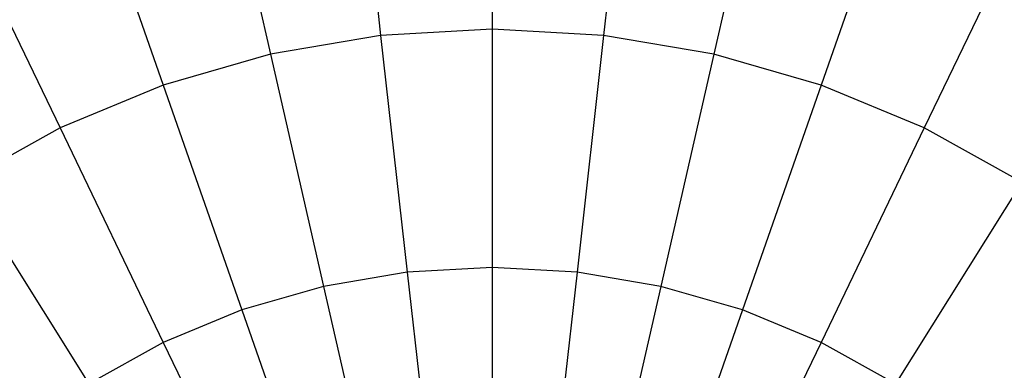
# Model space of a CAD drawing. Extents: x 0.2 to 44.2, y -21.9 to 24.
# Tile 234 of 239: x 29.2 to 32.6, y 16.2 to 17.4. Entities that reach past the tile are written whole.
import ezdxf

# ---------------------------------------------------------------- set-up
doc = ezdxf.new("R2010")
doc.units = 0
doc.header["$LTSCALE"] = 2.54
doc.layers.get('0').update_dxf_attribs({"color": 13, "linetype": 'CONTINUOUS'})

# ---------------------------------------------------------------- blocks, each defined once
blk = doc.blocks.new('GRUPUJ_1')
at = {"color": 0}
for p, q in [((30.6023, 40.1367, 39.7151), (30.6023, 39.3515, 40.149)), ((30.6023, 40.1367, 39.7151), (30.6023, 39.3515, 40.149)), ((30.6023, 40.1367, 26.1675), (30.6023, 39.3515, 25.7335)), ((30.6023, 40.1367, 26.1675), (30.6023, 39.3515, 25.7335)), ((30.1257, 40.1099, 39.7151), (30.2136, 39.3296, 40.149)), ((30.1257, 40.1099, 39.7151), (30.2136, 39.3296, 40.149)), ((30.1257, 40.1099, 26.1675), (30.2136, 39.3296, 25.7335)), ((30.1257, 40.1099, 26.1675), (30.2136, 39.3296, 25.7335)), ((31.0788, 40.1099, 39.7151), (30.9909, 39.3296, 40.149)), ((31.0788, 40.1099, 39.7151), (30.9909, 39.3296, 40.149)), ((31.0788, 40.1099, 26.1675), (30.9909, 39.3296, 25.7335)), ((31.0788, 40.1099, 26.1675), (30.9909, 39.3296, 25.7335)), ((29.6552, 40.0299, 39.7151), (29.8299, 39.2644, 40.149)), ((29.6552, 40.0299, 39.7151), (29.8299, 39.2644, 40.149)), ((29.6552, 40.0299, 26.1675), (29.8299, 39.2644, 25.7335)), ((29.6552, 40.0299, 26.1675), (29.8299, 39.2644, 25.7335)), ((31.5494, 40.0299, 39.7151), (31.3746, 39.2644, 40.149)), ((31.5494, 40.0299, 39.7151), (31.3746, 39.2644, 40.149)), ((31.5494, 40.0299, 26.1675), (31.3746, 39.2644, 25.7335)), ((31.5494, 40.0299, 26.1675), (31.3746, 39.2644, 25.7335)), ((29.1965, 39.8978, 39.7151), (29.4558, 39.1567, 40.149)), ((29.1965, 39.8978, 39.7151), (29.4558, 39.1567, 40.149)), ((29.1965, 39.8978, 26.1675), (29.4558, 39.1567, 25.7335)), ((29.1965, 39.8978, 26.1675), (29.4558, 39.1567, 25.7335)), ((32.008, 39.8978, 39.7151), (31.7487, 39.1567, 40.149)), ((32.008, 39.8978, 39.7151), (31.7487, 39.1567, 40.149)), ((32.008, 39.8978, 26.1675), (31.7487, 39.1567, 25.7335)), ((32.008, 39.8978, 26.1675), (31.7487, 39.1567, 25.7335)), ((28.7555, 39.7152, 39.7151), (29.0962, 39.0077, 40.149)), ((28.7555, 39.7152, 39.7151), (29.0962, 39.0077, 40.149)), ((28.7555, 39.7152, 26.1675), (29.0962, 39.0077, 25.7335)), ((28.7555, 39.7152, 26.1675), (29.0962, 39.0077, 25.7335)), ((32.449, 39.7152, 39.7151), (32.1083, 39.0077, 40.149)), ((32.449, 39.7152, 39.7151), (32.1083, 39.0077, 40.149)), ((32.449, 39.7152, 26.1675), (32.1083, 39.0077, 25.7335)), ((32.449, 39.7152, 26.1675), (32.1083, 39.0077, 25.7335)), ((30.6023, 39.3515, 40.149), (30.2136, 39.3296, 40.149)), ((30.6023, 39.3515, 40.149), (30.2136, 39.3296, 40.149)), ((30.6023, 39.3515, 25.7335), (30.2136, 39.3296, 25.7335)), ((30.6023, 39.3515, 25.7335), (30.2136, 39.3296, 25.7335)), ((30.6023, 39.3515, 40.149), (30.6023, 38.5226, 40.4923)), ((30.9909, 39.3296, 40.149), (30.6023, 39.3515, 40.149)), ((30.6023, 39.3515, 40.149), (30.6023, 38.5226, 40.4923)), ((30.9909, 39.3296, 40.149), (30.6023, 39.3515, 40.149)), ((30.9909, 39.3296, 25.7335), (30.6023, 39.3515, 25.7335)), ((30.6023, 39.3515, 25.7335), (30.6023, 38.5226, 25.3902)), ((30.6023, 39.3515, 25.7335), (30.6023, 38.5226, 25.3902)), ((30.9909, 39.3296, 25.7335), (30.6023, 39.3515, 25.7335)), ((30.2136, 39.3296, 40.149), (29.8299, 39.2644, 40.149)), ((30.2136, 39.3296, 40.149), (29.8299, 39.2644, 40.149)), ((30.2136, 39.3296, 25.7335), (29.8299, 39.2644, 25.7335)), ((30.2136, 39.3296, 25.7335), (29.8299, 39.2644, 25.7335)), ((30.2136, 39.3296, 40.149), (30.3064, 38.506, 40.4923)), ((30.2136, 39.3296, 40.149), (30.3064, 38.506, 40.4923)), ((30.2136, 39.3296, 25.7335), (30.3064, 38.506, 25.3902)), ((30.2136, 39.3296, 25.7335), (30.3064, 38.506, 25.3902)), ((30.9909, 39.3296, 40.149), (30.8981, 38.506, 40.4923)), ((30.9909, 39.3296, 40.149), (30.8981, 38.506, 40.4923)), ((30.9909, 39.3296, 25.7335), (30.8981, 38.506, 25.3902)), ((30.9909, 39.3296, 25.7335), (30.8981, 38.506, 25.3902)), ((31.3746, 39.2644, 40.149), (30.9909, 39.3296, 40.149)), ((31.3746, 39.2644, 40.149), (30.9909, 39.3296, 40.149)), ((31.3746, 39.2644, 25.7335), (30.9909, 39.3296, 25.7335)), ((31.3746, 39.2644, 25.7335), (30.9909, 39.3296, 25.7335)), ((29.8299, 39.2644, 40.149), (29.4558, 39.1567, 40.149)), ((29.8299, 39.2644, 40.149), (29.4558, 39.1567, 40.149)), ((29.8299, 39.2644, 25.7335), (29.4558, 39.1567, 25.7335)), ((29.8299, 39.2644, 25.7335), (29.4558, 39.1567, 25.7335)), ((29.8299, 39.2644, 40.149), (30.0143, 38.4564, 40.4923)), ((29.8299, 39.2644, 40.149), (30.0143, 38.4564, 40.4923)), ((29.8299, 39.2644, 25.7335), (30.0143, 38.4564, 25.3902)), ((29.8299, 39.2644, 25.7335), (30.0143, 38.4564, 25.3902)), ((31.3746, 39.2644, 40.149), (31.1902, 38.4564, 40.4923)), ((31.3746, 39.2644, 40.149), (31.1902, 38.4564, 40.4923)), ((31.3746, 39.2644, 25.7335), (31.1902, 38.4564, 25.3902)), ((31.3746, 39.2644, 25.7335), (31.1902, 38.4564, 25.3902)), ((31.7487, 39.1567, 40.149), (31.3746, 39.2644, 40.149)), ((31.7487, 39.1567, 40.149), (31.3746, 39.2644, 40.149)), ((31.7487, 39.1567, 25.7335), (31.3746, 39.2644, 25.7335)), ((31.7487, 39.1567, 25.7335), (31.3746, 39.2644, 25.7335)), ((29.4558, 39.1567, 40.149), (29.0962, 39.0077, 40.149)), ((29.4558, 39.1567, 40.149), (29.0962, 39.0077, 40.149)), ((29.4558, 39.1567, 25.7335), (29.0962, 39.0077, 25.7335)), ((29.4558, 39.1567, 25.7335), (29.0962, 39.0077, 25.7335)), ((29.4558, 39.1567, 40.149), (29.7296, 38.3744, 40.4923)), ((29.4558, 39.1567, 40.149), (29.7296, 38.3744, 40.4923)), ((29.4558, 39.1567, 25.7335), (29.7296, 38.3744, 25.3902)), ((29.4558, 39.1567, 25.7335), (29.7296, 38.3744, 25.3902)), ((31.7487, 39.1567, 40.149), (31.4749, 38.3744, 40.4923)), ((31.7487, 39.1567, 40.149), (31.4749, 38.3744, 40.4923)), ((31.7487, 39.1567, 25.7335), (31.4749, 38.3744, 25.3902)), ((31.7487, 39.1567, 25.7335), (31.4749, 38.3744, 25.3902)), ((32.1083, 39.0077, 40.149), (31.7487, 39.1567, 40.149)), ((32.1083, 39.0077, 40.149), (31.7487, 39.1567, 40.149)), ((32.1083, 39.0077, 25.7335), (31.7487, 39.1567, 25.7335)), ((32.1083, 39.0077, 25.7335), (31.7487, 39.1567, 25.7335)), ((29.0962, 39.0077, 40.149), (28.7555, 38.8194, 40.149)), ((29.0962, 39.0077, 40.149), (28.7555, 38.8194, 40.149)), ((29.0962, 39.0077, 25.7335), (28.7555, 38.8194, 25.7335)), ((29.0962, 39.0077, 25.7335), (28.7555, 38.8194, 25.7335)), ((29.0962, 39.0077, 40.149), (29.4558, 38.261, 40.4923)), ((29.0962, 39.0077, 40.149), (29.4558, 38.261, 40.4923)), ((29.0962, 39.0077, 25.7335), (29.4558, 38.261, 25.3902)), ((29.0962, 39.0077, 25.7335), (29.4558, 38.261, 25.3902)), ((32.1083, 39.0077, 40.149), (31.7487, 38.261, 40.4923)), ((32.1083, 39.0077, 40.149), (31.7487, 38.261, 40.4923)), ((32.1083, 39.0077, 25.7335), (31.7487, 38.261, 25.3902)), ((32.1083, 39.0077, 25.7335), (31.7487, 38.261, 25.3902)), ((32.449, 38.8194, 40.149), (32.1083, 39.0077, 40.149)), ((32.449, 38.8194, 40.149), (32.1083, 39.0077, 40.149)), ((32.449, 38.8194, 25.7335), (32.1083, 39.0077, 25.7335)), ((32.449, 38.8194, 25.7335), (32.1083, 39.0077, 25.7335)), ((28.7555, 38.8194, 40.149), (29.1965, 38.1176, 40.4923)), ((28.7555, 38.8194, 40.149), (29.1965, 38.1176, 40.4923)), ((28.7555, 38.8194, 25.7335), (29.1965, 38.1176, 25.3902)), ((28.7555, 38.8194, 25.7335), (29.1965, 38.1176, 25.3902)), ((32.449, 38.8194, 40.149), (32.008, 38.1176, 40.4923)), ((32.449, 38.8194, 40.149), (32.008, 38.1176, 40.4923)), ((32.449, 38.8194, 25.7335), (32.008, 38.1176, 25.3902)), ((32.449, 38.8194, 25.7335), (32.008, 38.1176, 25.3902)), ((30.6023, 38.5226, 40.4923), (30.3064, 38.506, 40.4923)), ((30.6023, 38.5226, 40.4923), (30.3064, 38.506, 40.4923)), ((30.6023, 38.5226, 25.3902), (30.3064, 38.506, 25.3902)), ((30.6023, 38.5226, 25.3902), (30.3064, 38.506, 25.3902)), ((30.8981, 38.506, 40.4923), (30.6023, 38.5226, 40.4923)), ((30.6023, 38.5226, 40.4923), (30.6023, 37.6606, 40.7407)), ((30.6023, 38.5226, 40.4923), (30.6023, 37.6606, 40.7407)), ((30.8981, 38.506, 40.4923), (30.6023, 38.5226, 40.4923)), ((30.6023, 38.5226, 25.3902), (30.6023, 37.6606, 25.1418)), ((30.8981, 38.506, 25.3902), (30.6023, 38.5226, 25.3902)), ((30.8981, 38.506, 25.3902), (30.6023, 38.5226, 25.3902)), ((30.6023, 38.5226, 25.3902), (30.6023, 37.6606, 25.1418)), ((30.3064, 38.506, 40.4923), (30.0143, 38.4564, 40.4923)), ((30.3064, 38.506, 40.4923), (30.0143, 38.4564, 40.4923)), ((30.3064, 38.506, 25.3902), (30.0143, 38.4564, 25.3902)), ((30.3064, 38.506, 25.3902), (30.0143, 38.4564, 25.3902)), ((30.3064, 38.506, 40.4923), (30.4029, 37.6494, 40.7407)), ((30.3064, 38.506, 40.4923), (30.4029, 37.6494, 40.7407)), ((30.3064, 38.506, 25.3902), (30.4029, 37.6494, 25.1418)), ((30.3064, 38.506, 25.3902), (30.4029, 37.6494, 25.1418)), ((30.8981, 38.506, 40.4923), (30.8016, 37.6494, 40.7407)), ((30.8981, 38.506, 40.4923), (30.8016, 37.6494, 40.7407)), ((30.8981, 38.506, 25.3902), (30.8016, 37.6494, 25.1418)), ((30.8981, 38.506, 25.3902), (30.8016, 37.6494, 25.1418)), ((31.1902, 38.4564, 40.4923), (30.8981, 38.506, 40.4923)), ((31.1902, 38.4564, 40.4923), (30.8981, 38.506, 40.4923)), ((31.1902, 38.4564, 25.3902), (30.8981, 38.506, 25.3902)), ((31.1902, 38.4564, 25.3902), (30.8981, 38.506, 25.3902)), ((30.0143, 38.4564, 40.4923), (29.7296, 38.3744, 40.4923)), ((30.0143, 38.4564, 40.4923), (29.7296, 38.3744, 40.4923)), ((30.0143, 38.4564, 25.3902), (29.7296, 38.3744, 25.3902)), ((30.0143, 38.4564, 25.3902), (29.7296, 38.3744, 25.3902)), ((30.0143, 38.4564, 40.4923), (30.2061, 37.6159, 40.7407)), ((30.0143, 38.4564, 40.4923), (30.2061, 37.6159, 40.7407)), ((30.0143, 38.4564, 25.3902), (30.2061, 37.6159, 25.1418)), ((30.0143, 38.4564, 25.3902), (30.2061, 37.6159, 25.1418)), ((31.1902, 38.4564, 40.4923), (30.9984, 37.6159, 40.7407)), ((31.1902, 38.4564, 40.4923), (30.9984, 37.6159, 40.7407)), ((31.1902, 38.4564, 25.3902), (30.9984, 37.6159, 25.1418)), ((31.1902, 38.4564, 25.3902), (30.9984, 37.6159, 25.1418)), ((31.4749, 38.3744, 40.4923), (31.1902, 38.4564, 40.4923)), ((31.4749, 38.3744, 40.4923), (31.1902, 38.4564, 40.4923)), ((31.4749, 38.3744, 25.3902), (31.1902, 38.4564, 25.3902)), ((31.4749, 38.3744, 25.3902), (31.1902, 38.4564, 25.3902)), ((29.7296, 38.3744, 40.4923), (29.4558, 38.261, 40.4923)), ((29.7296, 38.3744, 40.4923), (29.4558, 38.261, 40.4923)), ((29.7296, 38.3744, 25.3902), (29.4558, 38.261, 25.3902)), ((29.7296, 38.3744, 25.3902), (29.4558, 38.261, 25.3902)), ((29.7296, 38.3744, 40.4923), (30.0143, 37.5607, 40.7407)), ((29.7296, 38.3744, 40.4923), (30.0143, 37.5607, 40.7407)), ((29.7296, 38.3744, 25.3902), (30.0143, 37.5607, 25.1418)), ((29.7296, 38.3744, 25.3902), (30.0143, 37.5607, 25.1418)), ((31.4749, 38.3744, 40.4923), (31.1902, 37.5607, 40.7407)), ((31.4749, 38.3744, 40.4923), (31.1902, 37.5607, 40.7407)), ((31.4749, 38.3744, 25.3902), (31.1902, 37.5607, 25.1418)), ((31.4749, 38.3744, 25.3902), (31.1902, 37.5607, 25.1418)), ((31.7487, 38.261, 40.4923), (31.4749, 38.3744, 40.4923)), ((31.7487, 38.261, 40.4923), (31.4749, 38.3744, 40.4923)), ((31.7487, 38.261, 25.3902), (31.4749, 38.3744, 25.3902)), ((31.7487, 38.261, 25.3902), (31.4749, 38.3744, 25.3902)), ((29.4558, 38.261, 40.4923), (29.1965, 38.1176, 40.4923)), ((29.4558, 38.261, 40.4923), (29.1965, 38.1176, 40.4923)), ((29.4558, 38.261, 25.3902), (29.1965, 38.1176, 25.3902)), ((29.4558, 38.261, 25.3902), (29.1965, 38.1176, 25.3902)), ((29.4558, 38.261, 40.4923), (29.8299, 37.4843, 40.7407)), ((29.4558, 38.261, 40.4923), (29.8299, 37.4843, 40.7407)), ((29.4558, 38.261, 25.3902), (29.8299, 37.4843, 25.1418)), ((29.4558, 38.261, 25.3902), (29.8299, 37.4843, 25.1418)), ((31.7487, 38.261, 40.4923), (31.3746, 37.4843, 40.7407)), ((31.7487, 38.261, 40.4923), (31.3746, 37.4843, 40.7407)), ((31.7487, 38.261, 25.3902), (31.3746, 37.4843, 25.1418)), ((31.7487, 38.261, 25.3902), (31.3746, 37.4843, 25.1418)), ((32.008, 38.1176, 40.4923), (31.7487, 38.261, 40.4923)), ((32.008, 38.1176, 40.4923), (31.7487, 38.261, 40.4923)), ((32.008, 38.1176, 25.3902), (31.7487, 38.261, 25.3902)), ((32.008, 38.1176, 25.3902), (31.7487, 38.261, 25.3902))]:
    blk.add_line(p, q, dxfattribs=at)
blk = doc.blocks.new('GRUPUJ_3')
at = {"color": 0}
blk.add_blockref('GRUPUJ_1', (0, 0), dxfattribs=at)

msp = doc.modelspace()

# ---------------------------------------------------------------- block references
at = {"color": 0}
msp.add_blockref('GRUPUJ_3', (0.2222, -21.9402, 1.2505), dxfattribs=at)

doc.saveas('drawing.dxf')
